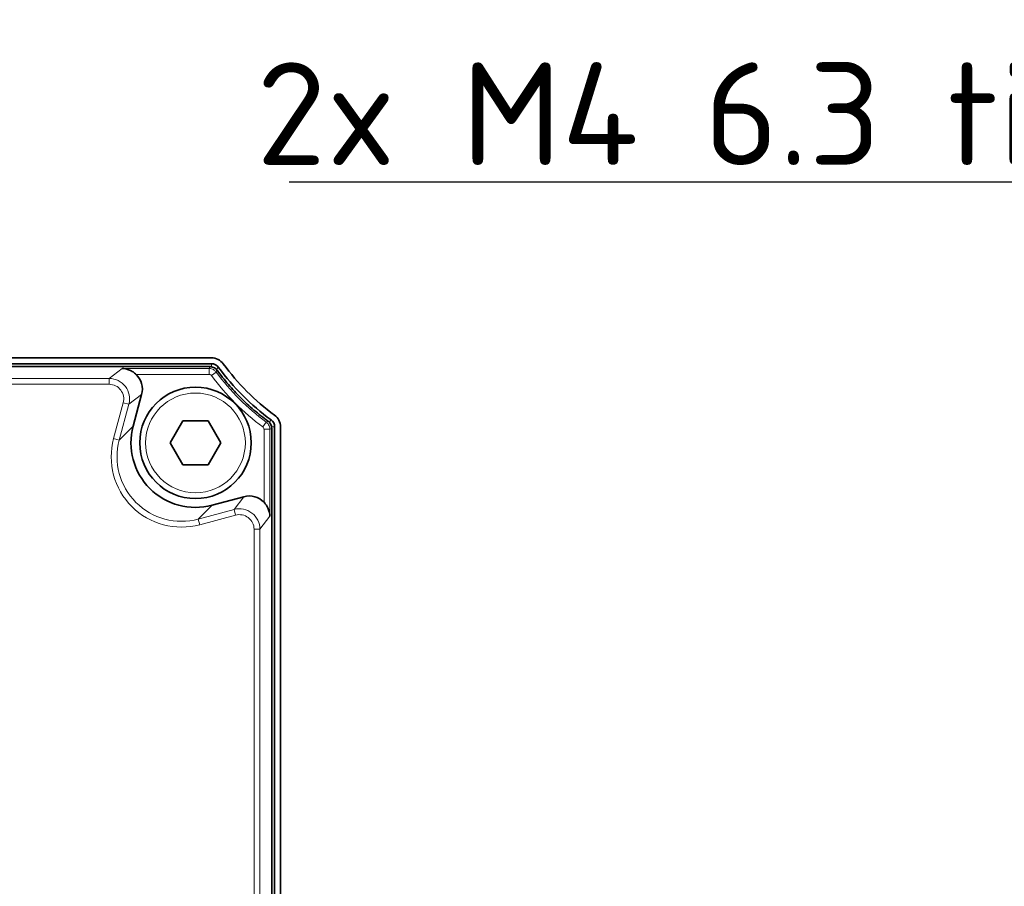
# Model space of a CAD drawing. Header units: millimetres. Extents: x 5 to 415, y 5 to 292.
# Tile 17 of 37: x 185 to 219, y 154 to 184. Entities that reach past the tile are written whole.
import ezdxf

# ---------------------------------------------------------------- set-up
doc = ezdxf.new("R2010")
doc.units = ezdxf.units.MM
for name, color, linetype, lineweight in [('Sichtbar (ISO)', 7, 'Continuous', 35), ('Sichtbar schmal (ISO)', 7, 'Continuous', 18), ('Symbol (ISO)', 7, 'Continuous', 25)]:
    doc.layers.add(name, color=color, linetype=linetype, lineweight=lineweight)
doc.styles.add('Notiztext (ISO)', font='isocpeur.ttf')
doc.dimstyles.new('Standard (ISO)$7', dxfattribs={"dimtxt": 3.5, "dimasz": 2.5, "dimexe": 2, "dimexo": 0, "dimgap": 0.762, "dimtad": 1, "dimtoh": 1, "dimdec": 8, "dimrnd": 1e-08, "dimdsep": 46, "dimtxsty": 'Notiztext (ISO)', "dimcen": 0.09, "dimdle": 10, "dimclrd": 256, "dimclre": 256, "dimclrt": 256, "dimadec": 6, "dimazin": 2, "dimtfac": 0.514286, "dimtdec": 3, "dimtmove": 0, "dimatfit": 3, "dimfxl": 1, "dimtolj": 1, "dimlwd": -1, "dimlwe": -1, "dimarcsym": 0})

msp = doc.modelspace()

# ---------------------------------------------------------------- linework, layer by layer
at = {"layer": 'Sichtbar (ISO)'}
for p, q in [((140.49331693, 172.02211885), (191.78331693, 172.02211885)), ((191.78331693, 171.82211885), (140.49331693, 171.82211885)), ((140.54266143, 171.72211885), (191.73397244, 171.72211885)), ((189.11294216, 169.69025947), (189.40310509, 170.77316228)), ((190.37229153, 169.12211885), (190.80530423, 169.87211885)), ((190.80530423, 169.87211885), (191.67132964, 169.87211885)), ((191.67132964, 169.87211885), (192.10434234, 169.12211885)), ((193.83831693, 169.61777435), (193.83831693, 112.42646334)), ((193.93831693, 112.37711885), (193.93831693, 169.66711885)), ((194.13831693, 169.66711885), (194.13831693, 112.37711885)), ((190.80530423, 168.37211885), (190.37229153, 169.12211885)), ((192.10434234, 169.12211885), (191.67132964, 168.37211885)), ((191.67132964, 168.37211885), (190.80530423, 168.37211885)), ((192.88936037, 167.286907), (191.80645756, 166.99674407))]:
    msp.add_line(p, q, dxfattribs=at)
msp.add_circle((191.23831693, 169.12211885), 1.9, dxfattribs=at)
for centre, radius, start, end in [((191.78331693, 171.52211885), 0.5, 36.226932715, 90), ((191.78331693, 171.52211885), 0.3, 36.016342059, 90), ((198.57765115, 176.46145306), 8.1, 216.016342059, 233.983657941), ((198.7207873, 176.60458921), 8.1, 216.226932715, 233.773067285), ((193.63831693, 169.66711885), 0.3, 0, 53.983657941), ((193.63831693, 169.66711885), 0.5, 0, 53.773067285)]:
    msp.add_arc(centre, radius, start, end, dxfattribs=at)
for centre, major_axis, ratio, start_param, end_param in [((188.72656339, 170.9537937), (0.55586088, 0.42652705), 0.9990761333, 5.3673339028, 6.4345891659), ((191.23938345, 169.12318537), (-1.55776686, -1.55776686), 0.9986314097, 5.2365809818, 7.3297896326), ((193.06999179, 166.6103653), (0.42652705, 0.55586088), 0.9990761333, 6.1317814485, 7.1990367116)]:
    msp.add_ellipse(centre, major_axis=major_axis, ratio=ratio, start_param=start_param, end_param=end_param, dxfattribs=at)
for points, knots in [([(189.21179343, 171.45920228), (189.17977023, 171.48992989), (189.14537069, 171.51750086), (189.0706131, 171.56710942), (189.03008166, 171.58871974), (188.90480491, 171.6408228), (188.8163186, 171.65795889), (188.73383528, 171.65913375)], [0.126506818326, 0.126506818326, 0.126506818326, 0.126506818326, 0.13983947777, 0.13983947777, 0.153924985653, 0.153924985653, 0.182096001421, 0.182096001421, 0.182096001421, 0.182096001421]), ([(191.73397244, 171.72211885), (191.76396401, 171.72211209), (191.79364477, 171.71761708), (191.86769455, 171.69483618), (191.90984124, 171.66975036), (191.95372047, 171.62675611), (191.9628899, 171.61644485), (191.97132391, 171.60552913), (191.97282772, 171.60358283), (191.97430839, 171.601617), (191.97576569, 171.59963178)], [22.2568529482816, 22.2568529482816, 22.2568529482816, 22.2568529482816, 22.259986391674, 22.259986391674, 22.2649999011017, 22.2649999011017, 22.2664478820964, 22.2664478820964, 22.2664478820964, 22.2667060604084, 22.2667060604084, 22.2667060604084, 22.2667060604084]), ([(191.97576569, 171.59963178), (192.09769384, 171.43345522), (192.2251319, 171.2729796), (192.49347613, 170.96017554), (192.6340763, 170.80843126), (192.92586324, 170.51673507), (193.07701145, 170.37673087), (193.3891777, 170.1089338), (193.54950812, 169.98160229), (193.71582986, 169.8595676)], [22.26670606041, 22.26670606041, 22.26670606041, 22.26670606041, 22.32981726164, 22.32981726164, 22.39331902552, 22.39331902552, 22.45656261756, 22.45656261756, 22.5196738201, 22.5196738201, 22.5196738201, 22.5196738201]), ([(193.71582986, 169.8595676), (193.72893717, 169.84994588), (193.74121391, 169.83929506), (193.78592922, 169.79367284), (193.81102459, 169.7515196), (193.83381387, 169.6774561), (193.83831017, 169.64776592), (193.83831693, 169.61777435)], [22.519673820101, 22.519673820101, 22.519673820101, 22.519673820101, 22.5213784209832, 22.5213784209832, 22.5263929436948, 22.5263929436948, 22.5295270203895, 22.5295270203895, 22.5295270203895, 22.5295270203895]), ([(193.77533183, 166.61763719), (193.77415697, 166.70012051), (193.75702089, 166.78860682), (193.70491783, 166.91388357), (193.6833075, 166.95441501), (193.63369895, 167.0291726), (193.60612798, 167.06357214), (193.57540037, 167.09559534)], [0, 0, 0, 0, 0.028171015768, 0.028171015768, 0.042256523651, 0.042256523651, 0.055589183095, 0.055589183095, 0.055589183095, 0.055589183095])]:
    msp.add_open_spline(points, degree=3, knots=knots, dxfattribs=at)
at = {"layer": 'Sichtbar schmal (ISO)'}
for p, q in [((188.29156028, 171.3197642), (188.73383528, 171.65913375)), ((191.70214036, 171.65913375), (188.73383528, 171.65913375)), ((191.70214036, 171.45920228), (191.70214036, 171.65913375)), ((191.78331693, 171.71802188), (191.78331693, 171.82211885)), ((192.02597173, 171.69852364), (191.94244098, 171.63779859)), ((188.29156028, 171.3197642), (143.98507359, 171.3197642)), ((188.29156028, 171.11983274), (188.29156028, 171.3197642)), ((189.21179343, 171.45920228), (191.70214036, 171.45920228)), ((191.7825144, 171.41867694), (191.9432625, 171.53755772)), ((143.98507359, 171.11983274), (188.29156028, 171.11983274)), ((188.96747666, 170.43889283), (189.40310509, 170.77316228)), ((188.77435769, 170.4906389), (188.4470948, 169.26927715)), ((188.64021377, 169.21753108), (188.96747666, 170.43889283)), ((188.77435769, 170.4906389), (188.96747666, 170.43889283)), ((193.75399668, 169.8262429), (193.81472173, 169.90977364)), ((189.11294216, 169.69025947), (188.64021377, 169.21753108)), ((193.53487503, 169.66631632), (193.65375581, 169.82706441)), ((193.57540037, 169.58594227), (193.57540037, 167.09559534)), ((193.57540037, 169.58594227), (193.77533183, 169.58594227)), ((193.77533183, 166.61763719), (193.77533183, 169.58594227)), ((193.93831693, 169.66711885), (193.83421997, 169.66711885)), ((188.4470948, 169.26927715), (188.64021377, 169.21753108)), ((192.88936037, 167.286907), (192.55509092, 166.85127857)), ((191.33372917, 166.52401568), (191.80645756, 166.99674407)), ((192.55509092, 166.85127857), (191.33372917, 166.52401568)), ((191.38547524, 166.33089671), (192.60683699, 166.65815961)), ((192.60683699, 166.65815961), (192.55509092, 166.85127857)), ((193.77533183, 166.61763719), (193.43596229, 166.17536219)), ((191.38547524, 166.33089671), (191.33372917, 166.52401568)), ((193.23603083, 166.17536219), (193.43596229, 166.17536219)), ((193.23603083, 166.17536219), (193.23603083, 147.12892073)), ((193.43596229, 147.12892073), (193.43596229, 166.17536219))]:
    msp.add_line(p, q, dxfattribs=at)
msp.add_circle((191.23831693, 169.12211885), 1.7, dxfattribs=at)
for radius in [8.36815195, 8.16822049]:
    msp.add_arc((198.51064239, 176.39444431), radius, 216.484669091, 233.515330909, dxfattribs=at)
for centre, major_axis, ratio, start_param, end_param in [((188.29111362, 170.61966134), (0.55556756, 0.42630198), 0.9996036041, 5.3673339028, 7.1990367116), ((188.29111362, 170.61966134), (0.39704349, 0.30466218), 0.9990761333, 5.3673339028, 7.1990367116), ((190.76684894, 168.65065085), (-1.69938203, -1.69938203), 0.9986314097, 5.2365809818, 7.3297896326), ((190.76684894, 168.65065085), (-1.55815422, -1.55815422), 0.9983831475, 5.2365809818, 7.3297896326), ((192.73585943, 166.17491553), (0.42630198, 0.55556756), 0.9996036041, 5.3673339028, 7.1990367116), ((192.73585943, 166.17491553), (0.30466218, 0.39704349), 0.9990761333, 5.3673339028, 7.1990367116)]:
    msp.add_ellipse(centre, major_axis=major_axis, ratio=ratio, start_param=start_param, end_param=end_param, dxfattribs=at)
for points in [[(191.73397244, 171.72211885), (191.72333683, 171.70112382), (191.71272625, 171.68012879), (191.70214036, 171.65913375)], [(191.9432625, 171.53755772), (191.95407131, 171.55825134), (191.96490559, 171.57894271), (191.97576569, 171.59963178)], [(193.71582986, 169.8595676), (193.6951408, 169.8487075), (193.67444943, 169.83787322), (193.65375581, 169.82706441)], [(193.77533183, 169.58594227), (193.79632688, 169.59652816), (193.81732191, 169.60713874), (193.83831693, 169.61777435)]]:
    msp.add_open_spline(points, degree=3, dxfattribs=at)
for points, knots in [([(191.9432625, 171.53755772), (191.92542379, 171.56166723), (191.90362287, 171.58339603), (191.84027325, 171.62975435), (191.7946879, 171.64852438), (191.73215301, 171.65800039), (191.71710828, 171.6591303), (191.70214036, 171.65913375)], [-0.0092956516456, -0.0092956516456, -0.0092956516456, -0.0092956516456, -0.0062961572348, -0.0062961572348, -0.0014969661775, -0.0014969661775, 0, 0, 0, 0]), ([(191.70214036, 171.45920228), (191.70713024, 171.45920228), (191.71214565, 171.45882663), (191.73299231, 171.45567132), (191.74818775, 171.44941528), (191.76930318, 171.43396031), (191.77656933, 171.42671574), (191.7825144, 171.41867694)], [0, 0, 0, 0, 0.0014969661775, 0.0014969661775, 0.0062961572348, 0.0062961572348, 0.0092956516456, 0.0092956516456, 0.0092956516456, 0.0092956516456]), ([(193.53487503, 169.66631632), (193.53888698, 169.66334929), (193.54269608, 169.66006506), (193.55758095, 169.64513256), (193.56607844, 169.63106728), (193.57386594, 169.60608584), (193.57540037, 169.59594058), (193.57540037, 169.58594227)], [0, 0, 0, 0, 0.0014969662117, 0.0014969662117, 0.0062961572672, 0.0062961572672, 0.009295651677, 0.009295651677, 0.009295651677, 0.009295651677]), ([(193.77533183, 169.58594227), (193.77532493, 169.61593373), (193.77071675, 169.64636702), (193.74734766, 169.72130803), (193.72185711, 169.76350483), (193.67721257, 169.80830742), (193.66578821, 169.8181616), (193.65375581, 169.82706441)], [-0.009295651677, -0.009295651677, -0.009295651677, -0.009295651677, -0.0062961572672, -0.0062961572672, -0.0014969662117, -0.0014969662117, 0, 0, 0, 0])]:
    msp.add_open_spline(points, degree=3, knots=knots, dxfattribs=at)

# ---------------------------------------------------------------- texts
at = {"layer": 'Symbol (ISO)', "insert": (224.52974469, 178.60053013), "char_height": 3.4999999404, "width": 31.0968500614, "attachment_point": 9, "line_spacing_factor": 0.6125, "style": 'Notiztext (ISO)'}
msp.add_mtext('2x M4 6.3 tief', dxfattribs=at)

# ---------------------------------------------------------------- leaders
at = {"layer": 'Symbol (ISO)', "annotation_type": 0, "has_hookline": 1, "hookline_direction": 1, "text_width": 30.09999853}
msp.add_leader([(237.4553021, 167.12176832), (227.02974469, 178.01719681), (224.52974469, 178.01719681)], dimstyle='Standard (ISO)$7', override={"dimgap": 0, "dimtad": 1}, dxfattribs=at)

doc.saveas('drawing.dxf')
